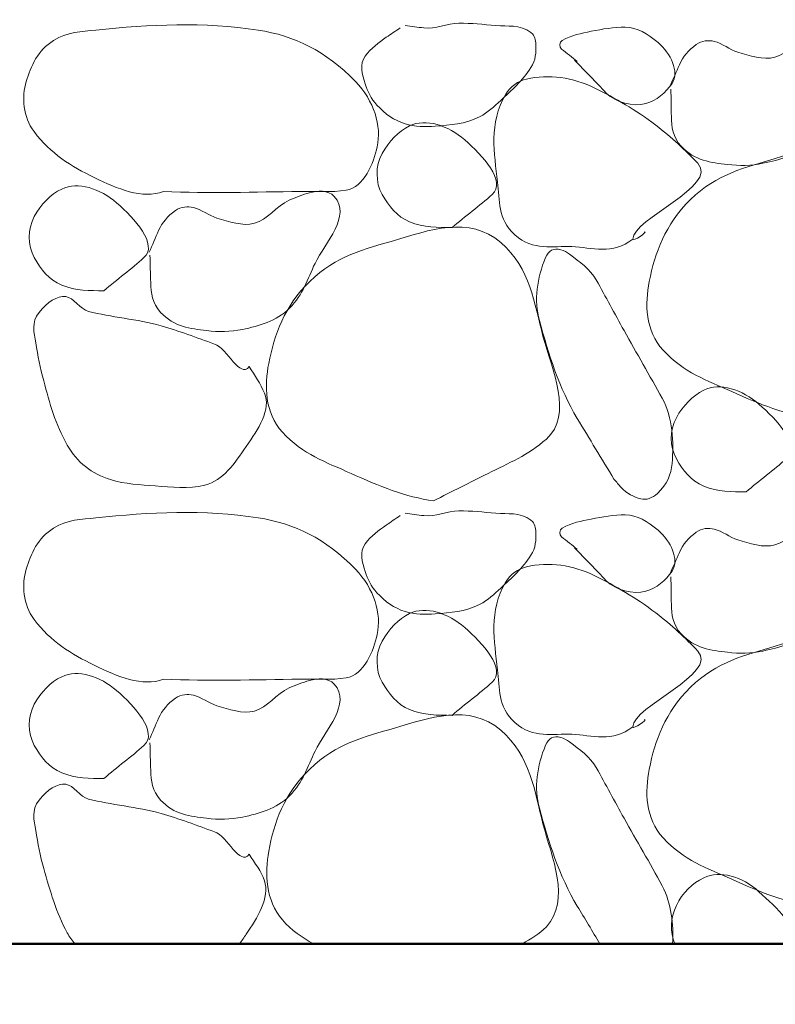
# Model space of a CAD drawing. Extents: x -312 to 328, y -156 to 292.
# Tile 43 of 89: x -122.28 to -117.55, y 219.73 to 225.88. Entities that reach past the tile are written whole.
import ezdxf

# ---------------------------------------------------------------- set-up
doc = ezdxf.new("R2010")
doc.units = 0
doc.header["$MEASUREMENT"] = 0
for name, color, linetype, lineweight in [('Level 1', 253, 'Continuous', 18), ('S-Anno-Patt-Capy', 1, 'Continuous', 18), ('S-Sect-Fngr', 2, 'Continuous', 50)]:
    doc.layers.add(name, color=color, linetype=linetype, lineweight=lineweight)

msp = doc.modelspace()

# ---------------------------------------------------------------- linework, layer by layer
at = {"layer": 'Level 1', "color": 214, "linetype": 'Continuous', "lineweight": 25}
msp.add_3dface([(-311.9741, -156.26001), (328.0259, -156.26001), (328.0259, 291.73999), (-311.9741, 291.73999)], dxfattribs=at)
msp.add_3dface([(-311.9741, -156.26001), (328.0259, -156.26001), (328.0259, 291.73999), (-311.9741, 291.73999)], dxfattribs=at)
msp.add_3dface([(-311.9741, -156.26001), (328.0259, -156.26001), (328.0259, 291.73999), (-311.9741, 291.73999)], dxfattribs=at)
at = {"layer": 'S-Anno-Patt-Capy'}
for points, knots in [([(-121.37697, 224.80612), (-121.50753, 224.75394), (-121.66728, 224.82441), (-121.80597, 224.89162), (-121.95702, 224.96482), (-122.0799, 225.03954), (-122.18547, 225.17962), (-122.2558, 225.27294), (-122.26402, 225.39507), (-122.23497, 225.49312), (-122.20675, 225.58835), (-122.16214, 225.68833), (-122.06397, 225.74962), (-121.97743, 225.80365), (-121.89, 225.80466), (-121.79997, 225.81412), (-121.46357, 225.84946), (-121.12109, 225.86636), (-120.78447, 225.81412), (-120.55671, 225.77877), (-120.36463, 225.68576), (-120.17697, 225.49312), (-120.05947, 225.3725), (-120.01197, 225.21383), (-120.04047, 225.08512), (-120.06256, 224.98537), (-120.12289, 224.83084), (-120.23397, 224.81362), (-120.32946, 224.79882), (-120.42496, 224.80752), (-120.52047, 224.80612), (-120.8059, 224.80194), (-121.09158, 224.79318), (-121.37697, 224.80612)], [0, 0, 0, 0, 0.0806992, 0.0806992, 0.0806992, 0.1685878, 0.1685878, 0.1685878, 0.2271394, 0.2271394, 0.2271394, 0.2840105, 0.2840105, 0.2840105, 0.3341462, 0.3341462, 0.3341462, 0.5214876, 0.5214876, 0.5214876, 0.6482438, 0.6482438, 0.6482438, 0.7276131, 0.7276131, 0.7276131, 0.7891191, 0.7891191, 0.7891191, 0.8419913, 0.8419913, 0.8419913, 1, 1, 1, 1]), ([(-119.89647, 225.82762), (-119.92561, 225.80832), (-119.95449, 225.78869), (-119.98347, 225.76912), (-120.03223, 225.73619), (-120.07778, 225.70012), (-120.11547, 225.65212), (-120.15265, 225.60477), (-120.13477, 225.53236), (-120.11547, 225.47812), (-120.09871, 225.43102), (-120.07947, 225.38675), (-120.04197, 225.34612), (-119.98962, 225.2894), (-119.93597, 225.25047), (-119.86647, 225.22912), (-119.804, 225.20993), (-119.73993, 225.20938), (-119.67747, 225.21412), (-119.58405, 225.22121), (-119.49002, 225.22646), (-119.39997, 225.27262), (-119.347, 225.29977), (-119.31017, 225.33629), (-119.26797, 225.37462), (-119.19734, 225.43877), (-119.13469, 225.49578), (-119.07897, 225.58012), (-119.04932, 225.625), (-119.04632, 225.67778), (-119.04897, 225.72562), (-119.05039, 225.75118), (-119.05347, 225.78025), (-119.07897, 225.79912), (-119.15069, 225.85219), (-119.22371, 225.83574), (-119.29797, 225.84262), (-119.37545, 225.8498), (-119.45349, 225.85777), (-119.53047, 225.85762), (-119.6035, 225.85747), (-119.67639, 225.81825), (-119.74947, 225.82762), (-119.78847, 225.83262), (-119.82747, 225.83762), (-119.86647, 225.84262)], [0, 0, 0, 0, 0.0379899, 0.0379899, 0.0379899, 0.1019069, 0.1019069, 0.1019069, 0.1649582, 0.1649582, 0.1649582, 0.2197054, 0.2197054, 0.2197054, 0.296137, 0.296137, 0.296137, 0.3648391, 0.3648391, 0.3648391, 0.4676052, 0.4676052, 0.4676052, 0.5280538, 0.5280538, 0.5280538, 0.6292249, 0.6292249, 0.6292249, 0.6830579, 0.6830579, 0.6830579, 0.7118248, 0.7118248, 0.7118248, 0.7927328, 0.7927328, 0.7927328, 0.8771576, 0.8771576, 0.8771576, 0.9572564, 0.9572564, 0.9572564, 1, 1, 1, 1]), ([(-118.20447, 225.44512), (-118.20297, 225.38813), (-118.20271, 225.33112), (-118.20147, 225.27412), (-118.20005, 225.20883), (-118.19313, 225.14586), (-118.13997, 225.08812), (-118.05554, 224.99641), (-117.95323, 224.98694), (-117.85047, 224.97412), (-117.77711, 224.96497), (-117.70154, 224.96606), (-117.62847, 224.98162), (-117.5218, 225.00434), (-117.41845, 225.03084), (-117.33297, 225.11512), (-117.24832, 225.19858), (-117.22125, 225.29763), (-117.17397, 225.39412), (-117.1098, 225.52506), (-116.94205, 225.69283), (-117.05247, 225.81262), (-117.09236, 225.85589), (-117.15879, 225.84595), (-117.20847, 225.83362), (-117.25114, 225.82302), (-117.29462, 225.80762), (-117.33597, 225.78862), (-117.41574, 225.75197), (-117.47318, 225.66657), (-117.55347, 225.64462), (-117.62569, 225.62487), (-117.71279, 225.6537), (-117.78597, 225.67612), (-117.83642, 225.69158), (-117.88318, 225.73131), (-117.93297, 225.74362), (-117.96812, 225.75231), (-118.01125, 225.74889), (-118.04547, 225.72412), (-118.09463, 225.68854), (-118.12806, 225.64799), (-118.15047, 225.59812), (-118.17047, 225.55362), (-118.19047, 225.50912), (-118.21047, 225.46462)], [0, 0, 0, 0, 0.050965, 0.050965, 0.050965, 0.1093434, 0.1093434, 0.1093434, 0.2020607, 0.2020607, 0.2020607, 0.2682534, 0.2682534, 0.2682534, 0.3648804, 0.3648804, 0.3648804, 0.4605745, 0.4605745, 0.4605745, 0.5904349, 0.5904349, 0.5904349, 0.6373415, 0.6373415, 0.6373415, 0.6776329, 0.6776329, 0.6776329, 0.7553647, 0.7553647, 0.7553647, 0.8252816, 0.8252816, 0.8252816, 0.8734843, 0.8734843, 0.8734843, 0.9075086, 0.9075086, 0.9075086, 0.9563844, 0.9563844, 0.9563844, 1, 1, 1, 1]), ([(-118.80747, 225.62662), (-118.74097, 225.55812), (-118.67447, 225.48962), (-118.60797, 225.42112), (-118.5485, 225.35986), (-118.44007, 225.33429), (-118.36047, 225.35512), (-118.29632, 225.3719), (-118.23383, 225.42469), (-118.19697, 225.48112), (-118.14886, 225.55477), (-118.20639, 225.6691), (-118.28397, 225.73612), (-118.34928, 225.79254), (-118.41481, 225.83058), (-118.48947, 225.83212), (-118.56008, 225.83357), (-118.63172, 225.82077), (-118.70247, 225.80662), (-118.76521, 225.79407), (-118.82584, 225.78292), (-118.88397, 225.74962), (-118.90053, 225.74013), (-118.90258, 225.70685), (-118.88847, 225.69562), (-118.85566, 225.66949), (-118.82228, 225.64386), (-118.78947, 225.61762)], [0, 0, 0, 0, 0.15649, 0.15649, 0.15649, 0.296446, 0.296446, 0.296446, 0.4092296, 0.4092296, 0.4092296, 0.5564436, 0.5564436, 0.5564436, 0.6803735, 0.6803735, 0.6803735, 0.7975846, 0.7975846, 0.7975846, 0.9015289, 0.9015289, 0.9015289, 0.9311359, 0.9311359, 0.9311359, 1, 1, 1, 1]), ([(-118.44297, 224.50762), (-118.56799, 224.40813), (-118.69778, 224.45521), (-118.82397, 224.46112), (-118.94332, 224.4667), (-119.06357, 224.43077), (-119.17947, 224.53462), (-119.29033, 224.63394), (-119.27393, 224.75119), (-119.28747, 224.86462), (-119.30886, 225.04371), (-119.34341, 225.23298), (-119.23797, 225.41062), (-119.20641, 225.46379), (-119.15858, 225.49559), (-119.10597, 225.50812), (-118.96975, 225.54056), (-118.81293, 225.51788), (-118.68447, 225.45412), (-118.54815, 225.38646), (-118.42592, 225.31702), (-118.29897, 225.22012), (-118.19913, 225.14391), (-118.11222, 225.0622), (-118.03647, 224.98162), (-117.9031, 224.83975), (-118.44137, 224.63418), (-118.44297, 224.50762), (-118.44319, 224.49025), (-118.34309, 224.55373), (-118.37097, 224.55412)], [0, 0, 0, 0, 0.1024323, 0.1024323, 0.1024323, 0.1993114, 0.1993114, 0.1993114, 0.2919752, 0.2919752, 0.2919752, 0.4382842, 0.4382842, 0.4382842, 0.4820789, 0.4820789, 0.4820789, 0.5954844, 0.5954844, 0.5954844, 0.7158329, 0.7158329, 0.7158329, 0.8104831, 0.8104831, 0.8104831, 0.9771264, 0.9771264, 0.9771264, 1, 1, 1, 1]), ([(-119.57247, 224.57962), (-119.66093, 224.58041), (-119.74951, 224.57877), (-119.83797, 224.61562), (-119.91781, 224.64887), (-119.96835, 224.71394), (-120.00897, 224.78662), (-120.05206, 224.8637), (-120.05273, 224.96344), (-120.00897, 225.04312), (-119.96754, 225.11857), (-119.90732, 225.18196), (-119.83797, 225.21562), (-119.73639, 225.26493), (-119.59688, 225.21833), (-119.49297, 225.12862), (-119.3813, 225.03221), (-119.23154, 224.86935), (-119.32197, 224.78662), (-119.39883, 224.71631), (-119.49155, 224.65015), (-119.57247, 224.57962)], [0, 0, 0, 0, 0.129292, 0.129292, 0.129292, 0.2459897, 0.2459897, 0.2459897, 0.3697663, 0.3697663, 0.3697663, 0.4869769, 0.4869769, 0.4869769, 0.6586719, 0.6586719, 0.6586719, 0.8431872, 0.8431872, 0.8431872, 1, 1, 1, 1]), ([(-117.30897, 223.38412), (-117.48172, 223.4065), (-117.65249, 223.4784), (-117.82347, 223.55512), (-117.98134, 223.62595), (-118.12312, 223.67302), (-118.25247, 223.81312), (-118.36557, 223.93562), (-118.3666, 224.10549), (-118.33947, 224.24212), (-118.30388, 224.42135), (-118.24222, 224.59809), (-118.08147, 224.75512), (-117.91677, 224.91601), (-117.73698, 224.95649), (-117.55197, 225.01162), (-117.34345, 225.07375), (-117.08303, 225.16733), (-116.88897, 224.99812), (-116.70097, 224.83419), (-116.67969, 224.62037), (-116.62347, 224.41312), (-116.56713, 224.20541), (-116.43264, 223.92103), (-116.60247, 223.76962), (-116.71403, 223.67016), (-116.84088, 223.61819), (-116.96697, 223.55512), (-117.08097, 223.49809), (-117.19492, 223.44103), (-117.30897, 223.38412)], [0, 0, 0, 0, 0.1004433, 0.1004433, 0.1004433, 0.1931857, 0.1931857, 0.1931857, 0.2742804, 0.2742804, 0.2742804, 0.3806616, 0.3806616, 0.3806616, 0.4896608, 0.4896608, 0.4896608, 0.6125141, 0.6125141, 0.6125141, 0.731531, 0.731531, 0.731531, 0.8508098, 0.8508098, 0.8508098, 0.9291623, 0.9291623, 0.9291623, 1, 1, 1, 1]), ([(-121.74897, 224.18512), (-121.83694, 224.18593), (-121.92501, 224.18441), (-122.01297, 224.22112), (-122.09281, 224.25444), (-122.14334, 224.31945), (-122.18397, 224.39212), (-122.22706, 224.4692), (-122.22774, 224.56893), (-122.18397, 224.64862), (-122.14252, 224.72408), (-122.08231, 224.78751), (-122.01297, 224.82112), (-121.91182, 224.87015), (-121.77294, 224.8235), (-121.66947, 224.73412), (-121.55782, 224.63767), (-121.40835, 224.47491), (-121.49847, 224.39212), (-121.57506, 224.32175), (-121.66816, 224.25571), (-121.74897, 224.18512)], [0, 0, 0, 0, 0.1287575, 0.1287575, 0.1287575, 0.245621, 0.245621, 0.245621, 0.3695735, 0.3695735, 0.3695735, 0.4869507, 0.4869507, 0.4869507, 0.6581869, 0.6581869, 0.6581869, 0.8429644, 0.8429644, 0.8429644, 1, 1, 1, 1]), ([(-121.46097, 224.40712), (-121.45996, 224.35011), (-121.4582, 224.29312), (-121.45647, 224.23612), (-121.45449, 224.17084), (-121.44785, 224.1079), (-121.39497, 224.05012), (-121.31136, 223.95876), (-121.20926, 223.949), (-121.10697, 223.93612), (-121.03312, 223.92682), (-120.95703, 223.92793), (-120.88347, 223.94362), (-120.77681, 223.96636), (-120.67358, 223.99292), (-120.58797, 224.07712), (-120.50318, 224.16051), (-120.47615, 224.25957), (-120.42897, 224.35612), (-120.365, 224.48702), (-120.19948, 224.65405), (-120.30897, 224.77462), (-120.34824, 224.81786), (-120.41438, 224.80978), (-120.46347, 224.79712), (-120.50615, 224.78611), (-120.54963, 224.77003), (-120.59097, 224.75062), (-120.67043, 224.71331), (-120.72814, 224.62834), (-120.80847, 224.60662), (-120.88124, 224.58694), (-120.96865, 224.61706), (-121.04247, 224.63962), (-121.0928, 224.655), (-121.13974, 224.69336), (-121.18947, 224.70562), (-121.22471, 224.7143), (-121.26743, 224.7105), (-121.30197, 224.68612), (-121.35124, 224.65135), (-121.38492, 224.61136), (-121.40697, 224.56162), (-121.42689, 224.51669), (-121.44537, 224.47135), (-121.46547, 224.42662)], [0, 0, 0, 0, 0.0509803, 0.0509803, 0.0509803, 0.109365, 0.109365, 0.109365, 0.2016765, 0.2016765, 0.2016765, 0.2683231, 0.2683231, 0.2683231, 0.3649605, 0.3649605, 0.3649605, 0.4606649, 0.4606649, 0.4606649, 0.5904154, 0.5904154, 0.5904154, 0.6369463, 0.6369463, 0.6369463, 0.677393, 0.677393, 0.677393, 0.7551332, 0.7551332, 0.7551332, 0.8255617, 0.8255617, 0.8255617, 0.8735848, 0.8735848, 0.8735848, 0.9076128, 0.9076128, 0.9076128, 0.9561512, 0.9561512, 0.9561512, 1, 1, 1, 1]), ([(-119.68797, 222.87262), (-119.8612, 222.89474), (-120.03248, 222.96678), (-120.20397, 223.04362), (-120.3619, 223.11438), (-120.50383, 223.16131), (-120.63297, 223.30162), (-120.74582, 223.42423), (-120.7456, 223.59396), (-120.71847, 223.73062), (-120.68289, 223.90981), (-120.62239, 224.08656), (-120.46197, 224.24362), (-120.29741, 224.40473), (-120.11748, 224.44502), (-119.93247, 224.50012), (-119.72347, 224.56237), (-119.46227, 224.65664), (-119.26797, 224.48662), (-119.08034, 224.32244), (-119.05982, 224.10874), (-119.00397, 223.90162), (-118.94795, 223.69384), (-118.81287, 223.40911), (-118.98297, 223.25812), (-119.0947, 223.15893), (-119.22149, 223.10689), (-119.34747, 223.04362), (-119.46097, 222.98662), (-119.57447, 222.92962), (-119.68797, 222.87262)], [0, 0, 0, 0, 0.1007071, 0.1007071, 0.1007071, 0.1934496, 0.1934496, 0.1934496, 0.2744896, 0.2744896, 0.2744896, 0.3807463, 0.3807463, 0.3807463, 0.4897456, 0.4897456, 0.4897456, 0.6128768, 0.6128768, 0.6128768, 0.7317793, 0.7317793, 0.7317793, 0.8510581, 0.8510581, 0.8510581, 0.9294107, 0.9294107, 0.9294107, 1, 1, 1, 1]), ([(-118.55997, 223.00762), (-118.63683, 223.1339), (-118.71309, 223.26035), (-118.78947, 223.38712), (-118.90249, 223.57471), (-118.96998, 223.79165), (-119.02647, 223.99912), (-119.06059, 224.12444), (-119.04187, 224.2639), (-118.98747, 224.39362), (-118.97943, 224.41279), (-118.96692, 224.42988), (-118.94997, 224.43862), (-118.9166, 224.45582), (-118.86923, 224.43697), (-118.83747, 224.41312), (-118.77379, 224.36529), (-118.70876, 224.32002), (-118.67097, 224.25262), (-118.61195, 224.14736), (-118.55543, 224.04124), (-118.49697, 223.93612), (-118.41837, 223.79479), (-118.3371, 223.65515), (-118.25847, 223.51312), (-118.19166, 223.39244), (-118.18476, 223.239), (-118.19697, 223.10512), (-118.2031, 223.03786), (-118.22715, 222.97706), (-118.28847, 222.91912), (-118.32074, 222.88862), (-118.35954, 222.87573), (-118.39197, 222.88462), (-118.43412, 222.89617), (-118.48422, 222.91924), (-118.51497, 222.95512), (-118.52997, 222.97262), (-118.54497, 222.99012), (-118.55997, 223.00762)], [0, 0, 0, 0, 0.1202512, 0.1202512, 0.1202512, 0.2981987, 0.2981987, 0.2981987, 0.4056859, 0.4056859, 0.4056859, 0.4215685, 0.4215685, 0.4215685, 0.4528459, 0.4528459, 0.4528459, 0.5155511, 0.5155511, 0.5155511, 0.6134813, 0.6134813, 0.6134813, 0.7451493, 0.7451493, 0.7451493, 0.8570252, 0.8570252, 0.8570252, 0.9132298, 0.9132298, 0.9132298, 0.942811, 0.942811, 0.942811, 0.9812514, 0.9812514, 0.9812514, 1, 1, 1, 1]), ([(-120.84147, 223.71112), (-120.80531, 223.65759), (-120.76946, 223.60191), (-120.74547, 223.54612), (-120.70107, 223.44283), (-120.78505, 223.31969), (-120.85947, 223.21162), (-120.93412, 223.10321), (-121.00153, 223.00057), (-121.11897, 222.97012), (-121.22135, 222.94357), (-121.32551, 222.95805), (-121.42797, 222.96562), (-121.52186, 222.97255), (-121.61539, 222.97662), (-121.70847, 223.00462), (-121.82212, 223.0388), (-121.91879, 223.1151), (-121.97847, 223.22062), (-122.05235, 223.35124), (-122.08801, 223.48321), (-122.12547, 223.62262), (-122.14666, 223.70147), (-122.16243, 223.78053), (-122.17497, 223.85962), (-122.1849, 223.92223), (-122.20573, 223.98705), (-122.15397, 224.05012), (-122.10165, 224.11386), (-122.04177, 224.15563), (-121.98747, 224.14912), (-121.93977, 224.1434), (-121.89566, 224.06932), (-121.84497, 224.05612), (-121.70739, 224.02028), (-121.53997, 224.00813), (-121.39197, 223.96612), (-121.27872, 223.93397), (-121.16839, 223.89214), (-121.05747, 223.85212), (-120.97651, 223.82291), (-120.89755, 223.63467), (-120.84147, 223.71112)], [0, 0, 0, 0, 0.0461585, 0.0461585, 0.0461585, 0.1316089, 0.1316089, 0.1316089, 0.2173245, 0.2173245, 0.2173245, 0.2920487, 0.2920487, 0.2920487, 0.3605261, 0.3605261, 0.3605261, 0.4441331, 0.4441331, 0.4441331, 0.5476318, 0.5476318, 0.5476318, 0.6061751, 0.6061751, 0.6061751, 0.6525171, 0.6525171, 0.6525171, 0.699356, 0.699356, 0.699356, 0.7405014, 0.7405014, 0.7405014, 0.8521778, 0.8521778, 0.8521778, 0.9376282, 0.9376282, 0.9376282, 1, 1, 1, 1]), ([(-117.73347, 222.92812), (-117.82193, 222.92891), (-117.91051, 222.92727), (-117.99897, 222.96412), (-118.07881, 222.99737), (-118.12935, 223.06244), (-118.16997, 223.13512), (-118.21306, 223.2122), (-118.21373, 223.31194), (-118.16997, 223.39162), (-118.12854, 223.46707), (-118.06832, 223.53046), (-117.99897, 223.56412), (-117.89739, 223.61343), (-117.75788, 223.56683), (-117.65397, 223.47712), (-117.5423, 223.38071), (-117.39254, 223.21785), (-117.48297, 223.13512), (-117.55983, 223.06481), (-117.65255, 222.99865), (-117.73347, 222.92812)], [0, 0, 0, 0, 0.129292, 0.129292, 0.129292, 0.2459897, 0.2459897, 0.2459897, 0.3697663, 0.3697663, 0.3697663, 0.4869769, 0.4869769, 0.4869769, 0.6586719, 0.6586719, 0.6586719, 0.8431872, 0.8431872, 0.8431872, 1, 1, 1, 1]), ([(-121.37697, 221.75812), (-121.50753, 221.70594), (-121.66728, 221.77641), (-121.80597, 221.84362), (-121.95702, 221.91682), (-122.0799, 221.99154), (-122.18547, 222.13162), (-122.2558, 222.22494), (-122.26402, 222.34707), (-122.23497, 222.44512), (-122.20675, 222.54035), (-122.16214, 222.64033), (-122.06397, 222.70162), (-121.97743, 222.75565), (-121.89, 222.75666), (-121.79997, 222.76612), (-121.46357, 222.80146), (-121.12109, 222.81836), (-120.78447, 222.76612), (-120.55671, 222.73077), (-120.36463, 222.63776), (-120.17697, 222.44512), (-120.05947, 222.3245), (-120.01197, 222.16583), (-120.04047, 222.03712), (-120.06256, 221.93737), (-120.12289, 221.78284), (-120.23397, 221.76562), (-120.32946, 221.75082), (-120.42496, 221.75952), (-120.52047, 221.75812), (-120.8059, 221.75394), (-121.09158, 221.74518), (-121.37697, 221.75812)], [0, 0, 0, 0, 0.0806992, 0.0806992, 0.0806992, 0.1685878, 0.1685878, 0.1685878, 0.2271394, 0.2271394, 0.2271394, 0.2840105, 0.2840105, 0.2840105, 0.3341462, 0.3341462, 0.3341462, 0.5214876, 0.5214876, 0.5214876, 0.6482438, 0.6482438, 0.6482438, 0.7276131, 0.7276131, 0.7276131, 0.7891191, 0.7891191, 0.7891191, 0.8419913, 0.8419913, 0.8419913, 1, 1, 1, 1]), ([(-119.89647, 222.77962), (-119.92561, 222.76032), (-119.95449, 222.74069), (-119.98347, 222.72112), (-120.03223, 222.68819), (-120.07778, 222.65212), (-120.11547, 222.60412), (-120.15265, 222.55677), (-120.13477, 222.48436), (-120.11547, 222.43012), (-120.09871, 222.38302), (-120.07947, 222.33875), (-120.04197, 222.29812), (-119.98962, 222.2414), (-119.93597, 222.20247), (-119.86647, 222.18112), (-119.804, 222.16193), (-119.73993, 222.16138), (-119.67747, 222.16612), (-119.58405, 222.17321), (-119.49002, 222.17846), (-119.39997, 222.22462), (-119.347, 222.25177), (-119.31017, 222.28829), (-119.26797, 222.32662), (-119.19734, 222.39077), (-119.13469, 222.44778), (-119.07897, 222.53212), (-119.04932, 222.577), (-119.04632, 222.62978), (-119.04897, 222.67762), (-119.05039, 222.70318), (-119.05347, 222.73225), (-119.07897, 222.75112), (-119.15069, 222.80419), (-119.22371, 222.78774), (-119.29797, 222.79462), (-119.37545, 222.8018), (-119.45349, 222.80977), (-119.53047, 222.80962), (-119.6035, 222.80947), (-119.67639, 222.77025), (-119.74947, 222.77962), (-119.78847, 222.78462), (-119.82747, 222.78962), (-119.86647, 222.79462)], [0, 0, 0, 0, 0.0379899, 0.0379899, 0.0379899, 0.1019069, 0.1019069, 0.1019069, 0.1649582, 0.1649582, 0.1649582, 0.2197054, 0.2197054, 0.2197054, 0.296137, 0.296137, 0.296137, 0.3648391, 0.3648391, 0.3648391, 0.4676052, 0.4676052, 0.4676052, 0.5280538, 0.5280538, 0.5280538, 0.6292249, 0.6292249, 0.6292249, 0.6830579, 0.6830579, 0.6830579, 0.7118248, 0.7118248, 0.7118248, 0.7927328, 0.7927328, 0.7927328, 0.8771576, 0.8771576, 0.8771576, 0.9572564, 0.9572564, 0.9572564, 1, 1, 1, 1]), ([(-118.80747, 222.57862), (-118.74097, 222.51012), (-118.67447, 222.44162), (-118.60797, 222.37312), (-118.5485, 222.31186), (-118.44007, 222.28629), (-118.36047, 222.30712), (-118.29632, 222.3239), (-118.23383, 222.37669), (-118.19697, 222.43312), (-118.14886, 222.50677), (-118.20639, 222.6211), (-118.28397, 222.68812), (-118.34928, 222.74454), (-118.41481, 222.78258), (-118.48947, 222.78412), (-118.56008, 222.78557), (-118.63172, 222.77277), (-118.70247, 222.75862), (-118.76521, 222.74607), (-118.82584, 222.73492), (-118.88397, 222.70162), (-118.90053, 222.69213), (-118.90258, 222.65885), (-118.88847, 222.64762), (-118.85566, 222.62149), (-118.82228, 222.59586), (-118.78947, 222.56962)], [0, 0, 0, 0, 0.15649, 0.15649, 0.15649, 0.296446, 0.296446, 0.296446, 0.4092296, 0.4092296, 0.4092296, 0.5564436, 0.5564436, 0.5564436, 0.6803735, 0.6803735, 0.6803735, 0.7975846, 0.7975846, 0.7975846, 0.9015289, 0.9015289, 0.9015289, 0.9311359, 0.9311359, 0.9311359, 1, 1, 1, 1]), ([(-118.20447, 222.39712), (-118.20297, 222.34013), (-118.20271, 222.28312), (-118.20147, 222.22612), (-118.20005, 222.16083), (-118.19313, 222.09786), (-118.13997, 222.04012), (-118.05554, 221.94841), (-117.95323, 221.93894), (-117.85047, 221.92612), (-117.77711, 221.91697), (-117.70154, 221.91806), (-117.62847, 221.93362), (-117.5218, 221.95634), (-117.41845, 221.98284), (-117.33297, 222.06712), (-117.24832, 222.15058), (-117.22125, 222.24963), (-117.17397, 222.34612), (-117.1098, 222.47706), (-116.94205, 222.64483), (-117.05247, 222.76462), (-117.09236, 222.80789), (-117.15879, 222.79795), (-117.20847, 222.78562), (-117.25114, 222.77502), (-117.29462, 222.75962), (-117.33597, 222.74062), (-117.41574, 222.70397), (-117.47318, 222.61857), (-117.55347, 222.59662), (-117.62569, 222.57687), (-117.71279, 222.6057), (-117.78597, 222.62812), (-117.83642, 222.64358), (-117.88318, 222.68331), (-117.93297, 222.69562), (-117.96812, 222.70431), (-118.01125, 222.70089), (-118.04547, 222.67612), (-118.09463, 222.64054), (-118.12806, 222.59999), (-118.15047, 222.55012), (-118.17047, 222.50562), (-118.19047, 222.46112), (-118.21047, 222.41662)], [0, 0, 0, 0, 0.050965, 0.050965, 0.050965, 0.1093434, 0.1093434, 0.1093434, 0.2020607, 0.2020607, 0.2020607, 0.2682534, 0.2682534, 0.2682534, 0.3648804, 0.3648804, 0.3648804, 0.4605745, 0.4605745, 0.4605745, 0.5904349, 0.5904349, 0.5904349, 0.6373415, 0.6373415, 0.6373415, 0.6776329, 0.6776329, 0.6776329, 0.7553647, 0.7553647, 0.7553647, 0.8252816, 0.8252816, 0.8252816, 0.8734843, 0.8734843, 0.8734843, 0.9075086, 0.9075086, 0.9075086, 0.9563844, 0.9563844, 0.9563844, 1, 1, 1, 1]), ([(-118.44297, 221.45962), (-118.56799, 221.36013), (-118.69778, 221.40721), (-118.82397, 221.41312), (-118.94332, 221.4187), (-119.06357, 221.38277), (-119.17947, 221.48662), (-119.29033, 221.58594), (-119.27393, 221.70319), (-119.28747, 221.81662), (-119.30886, 221.99571), (-119.34341, 222.18498), (-119.23797, 222.36262), (-119.20641, 222.41579), (-119.15858, 222.44759), (-119.10597, 222.46012), (-118.96975, 222.49256), (-118.81293, 222.46988), (-118.68447, 222.40612), (-118.54815, 222.33846), (-118.42592, 222.26902), (-118.29897, 222.17212), (-118.19913, 222.09591), (-118.11222, 222.0142), (-118.03647, 221.93362), (-117.9031, 221.79175), (-118.44137, 221.58618), (-118.44297, 221.45962), (-118.44319, 221.44225), (-118.34309, 221.50573), (-118.37097, 221.50612)], [0, 0, 0, 0, 0.1024323, 0.1024323, 0.1024323, 0.1993114, 0.1993114, 0.1993114, 0.2919752, 0.2919752, 0.2919752, 0.4382842, 0.4382842, 0.4382842, 0.4820789, 0.4820789, 0.4820789, 0.5954844, 0.5954844, 0.5954844, 0.7158329, 0.7158329, 0.7158329, 0.8104831, 0.8104831, 0.8104831, 0.9771264, 0.9771264, 0.9771264, 1, 1, 1, 1]), ([(-119.57247, 221.53162), (-119.66093, 221.53241), (-119.74951, 221.53077), (-119.83797, 221.56762), (-119.91781, 221.60087), (-119.96835, 221.66594), (-120.00897, 221.73862), (-120.05206, 221.8157), (-120.05273, 221.91544), (-120.00897, 221.99512), (-119.96754, 222.07057), (-119.90732, 222.13396), (-119.83797, 222.16762), (-119.73639, 222.21693), (-119.59688, 222.17033), (-119.49297, 222.08062), (-119.3813, 221.98421), (-119.23154, 221.82135), (-119.32197, 221.73862), (-119.39883, 221.66831), (-119.49155, 221.60215), (-119.57247, 221.53162)], [0, 0, 0, 0, 0.129292, 0.129292, 0.129292, 0.2459897, 0.2459897, 0.2459897, 0.3697663, 0.3697663, 0.3697663, 0.4869769, 0.4869769, 0.4869769, 0.6586719, 0.6586719, 0.6586719, 0.8431872, 0.8431872, 0.8431872, 1, 1, 1, 1]), ([(-117.30897, 220.33612), (-117.48172, 220.3585), (-117.65249, 220.4304), (-117.82347, 220.50712), (-117.98134, 220.57795), (-118.12312, 220.62502), (-118.25247, 220.76512), (-118.36557, 220.88762), (-118.3666, 221.05749), (-118.33947, 221.19412), (-118.30388, 221.37335), (-118.24222, 221.55009), (-118.08147, 221.70712), (-117.91677, 221.86801), (-117.73698, 221.90849), (-117.55197, 221.96362), (-117.34345, 222.02575), (-117.08303, 222.11933), (-116.88897, 221.95012), (-116.70097, 221.78619), (-116.67969, 221.57237), (-116.62347, 221.36512), (-116.56713, 221.15741), (-116.43264, 220.87303), (-116.60247, 220.72162), (-116.71403, 220.62216), (-116.84088, 220.57019), (-116.96697, 220.50712), (-117.08097, 220.45009), (-117.19492, 220.39303), (-117.30897, 220.33612)], [0, 0, 0, 0, 0.1004433, 0.1004433, 0.1004433, 0.1931857, 0.1931857, 0.1931857, 0.2742804, 0.2742804, 0.2742804, 0.3806616, 0.3806616, 0.3806616, 0.4896608, 0.4896608, 0.4896608, 0.6125141, 0.6125141, 0.6125141, 0.731531, 0.731531, 0.731531, 0.8508098, 0.8508098, 0.8508098, 0.9291623, 0.9291623, 0.9291623, 1, 1, 1, 1]), ([(-121.74897, 221.13712), (-121.83694, 221.13793), (-121.92501, 221.13641), (-122.01297, 221.17312), (-122.09281, 221.20644), (-122.14334, 221.27145), (-122.18397, 221.34412), (-122.22706, 221.4212), (-122.22774, 221.52093), (-122.18397, 221.60062), (-122.14252, 221.67608), (-122.08231, 221.73951), (-122.01297, 221.77312), (-121.91182, 221.82215), (-121.77294, 221.7755), (-121.66947, 221.68612), (-121.55782, 221.58967), (-121.40835, 221.42691), (-121.49847, 221.34412), (-121.57506, 221.27375), (-121.66816, 221.20771), (-121.74897, 221.13712)], [0, 0, 0, 0, 0.1287575, 0.1287575, 0.1287575, 0.245621, 0.245621, 0.245621, 0.3695735, 0.3695735, 0.3695735, 0.4869507, 0.4869507, 0.4869507, 0.6581869, 0.6581869, 0.6581869, 0.8429644, 0.8429644, 0.8429644, 1, 1, 1, 1]), ([(-121.46097, 221.35912), (-121.45996, 221.30211), (-121.4582, 221.24512), (-121.45647, 221.18812), (-121.45449, 221.12284), (-121.44785, 221.0599), (-121.39497, 221.00212), (-121.31136, 220.91076), (-121.20926, 220.901), (-121.10697, 220.88812), (-121.03312, 220.87882), (-120.95703, 220.87993), (-120.88347, 220.89562), (-120.77681, 220.91836), (-120.67358, 220.94492), (-120.58797, 221.02912), (-120.50318, 221.11251), (-120.47615, 221.21157), (-120.42897, 221.30812), (-120.365, 221.43902), (-120.19948, 221.60605), (-120.30897, 221.72662), (-120.34824, 221.76986), (-120.41438, 221.76178), (-120.46347, 221.74912), (-120.50615, 221.73811), (-120.54963, 221.72203), (-120.59097, 221.70262), (-120.67043, 221.66531), (-120.72814, 221.58034), (-120.80847, 221.55862), (-120.88124, 221.53894), (-120.96865, 221.56906), (-121.04247, 221.59162), (-121.0928, 221.607), (-121.13974, 221.64536), (-121.18947, 221.65762), (-121.22471, 221.6663), (-121.26743, 221.6625), (-121.30197, 221.63812), (-121.35124, 221.60335), (-121.38492, 221.56336), (-121.40697, 221.51362), (-121.42689, 221.46869), (-121.44537, 221.42335), (-121.46547, 221.37862)], [0, 0, 0, 0, 0.0509803, 0.0509803, 0.0509803, 0.109365, 0.109365, 0.109365, 0.2016765, 0.2016765, 0.2016765, 0.2683231, 0.2683231, 0.2683231, 0.3649605, 0.3649605, 0.3649605, 0.4606649, 0.4606649, 0.4606649, 0.5904154, 0.5904154, 0.5904154, 0.6369463, 0.6369463, 0.6369463, 0.677393, 0.677393, 0.677393, 0.7551332, 0.7551332, 0.7551332, 0.8255617, 0.8255617, 0.8255617, 0.8735848, 0.8735848, 0.8735848, 0.9076128, 0.9076128, 0.9076128, 0.9561512, 0.9561512, 0.9561512, 1, 1, 1, 1]), ([(-120.43935, 220.10399), (-120.51084, 220.14367), (-120.57424, 220.18544), (-120.63297, 220.25362), (-120.73797, 220.3755), (-120.74322, 220.54523), (-120.71847, 220.68262), (-120.68602, 220.86276), (-120.62239, 221.03856), (-120.46197, 221.19562), (-120.29741, 221.35673), (-120.11748, 221.39702), (-119.93247, 221.45212), (-119.72347, 221.51437), (-119.46227, 221.60864), (-119.26797, 221.43862), (-119.08034, 221.27444), (-119.05883, 221.06138), (-119.00397, 220.85362), (-118.94894, 220.6452), (-118.82946, 220.37745), (-118.98297, 220.21012), (-119.0269, 220.16223), (-119.0803, 220.13486), (-119.1336, 220.10399)], [0, 0, 0, 0, 0.0615043, 0.0615043, 0.0615043, 0.171452, 0.171452, 0.171452, 0.3156114, 0.3156114, 0.3156114, 0.4634918, 0.4634918, 0.4634918, 0.6305452, 0.6305452, 0.6305452, 0.7918613, 0.7918613, 0.7918613, 0.953688, 0.953688, 0.953688, 1, 1, 1, 1]), ([(-118.6476, 220.10399), (-118.69498, 220.18231), (-118.74221, 220.26067), (-118.78947, 220.33912), (-118.90241, 220.5266), (-118.96989, 220.74367), (-119.02647, 220.95112), (-119.06065, 221.07643), (-119.04187, 221.2159), (-118.98747, 221.34562), (-118.97943, 221.36479), (-118.96692, 221.38188), (-118.94997, 221.39062), (-118.9166, 221.40782), (-118.86923, 221.38897), (-118.83747, 221.36512), (-118.77379, 221.31729), (-118.70876, 221.27202), (-118.67097, 221.20462), (-118.61195, 221.09936), (-118.55546, 220.99323), (-118.49697, 220.88812), (-118.41833, 220.74679), (-118.33607, 220.61118), (-118.25847, 220.46512), (-118.19984, 220.35476), (-118.18789, 220.22601), (-118.1936, 220.10399)], [0, 0, 0, 0, 0.0932091, 0.0932091, 0.0932091, 0.3159661, 0.3159661, 0.3159661, 0.45052, 0.45052, 0.45052, 0.4704021, 0.4704021, 0.4704021, 0.5095555, 0.5095555, 0.5095555, 0.5880507, 0.5880507, 0.5880507, 0.7106411, 0.7106411, 0.7106411, 0.8754648, 0.8754648, 0.8754648, 1, 1, 1, 1]), ([(-121.9311, 220.10399), (-121.94877, 220.12549), (-121.9648, 220.14788), (-121.97847, 220.17262), (-122.04864, 220.29961), (-122.08474, 220.43561), (-122.12547, 220.57462), (-122.14851, 220.65325), (-122.16243, 220.73253), (-122.17497, 220.81162), (-122.1849, 220.87423), (-122.20573, 220.93905), (-122.15397, 221.00212), (-122.10165, 221.06586), (-122.04177, 221.10763), (-121.98747, 221.10112), (-121.93977, 221.0954), (-121.89566, 221.02132), (-121.84497, 221.00812), (-121.70739, 220.97228), (-121.53997, 220.96013), (-121.39197, 220.91812), (-121.27872, 220.88597), (-121.16839, 220.84414), (-121.05747, 220.80412), (-120.97651, 220.77491), (-120.89755, 220.58667), (-120.84147, 220.66312)], [0, 0, 0, 0, 0.0350043, 0.0350043, 0.0350043, 0.2146801, 0.2146801, 0.2146801, 0.3163124, 0.3163124, 0.3163124, 0.396763, 0.396763, 0.396763, 0.4780763, 0.4780763, 0.4780763, 0.5495053, 0.5495053, 0.5495053, 0.7433777, 0.7433777, 0.7433777, 0.8917213, 0.8917213, 0.8917213, 1, 1, 1, 1]), ([(-120.84147, 220.66312), (-120.80531, 220.60959), (-120.76542, 220.55456), (-120.74547, 220.49812), (-120.70855, 220.39364), (-120.79265, 220.26152), (-120.85947, 220.16362), (-120.87319, 220.14351), (-120.88683, 220.12371), (-120.90085, 220.10399)], [0, 0, 0, 0, 0.3094618, 0.3094618, 0.3094618, 0.8823492, 0.8823492, 0.8823492, 1, 1, 1, 1]), ([(-118.1786, 220.10399), (-118.21268, 220.17598), (-118.2072, 220.26599), (-118.16997, 220.34362), (-118.13225, 220.42225), (-118.06855, 220.48309), (-117.99897, 220.51612), (-117.89705, 220.56449), (-117.75822, 220.52574), (-117.65397, 220.42912), (-117.5443, 220.32746), (-117.3917, 220.20119), (-117.46847, 220.10399)], [0, 0, 0, 0, 0.1977086, 0.1977086, 0.1977086, 0.3979844, 0.3979844, 0.3979844, 0.6913566, 0.6913566, 0.6913566, 1, 1, 1, 1])]:
    msp.add_open_spline(points, degree=3, knots=knots, dxfattribs=at)
at = {"layer": 'S-Sect-Fngr'}
msp.add_line((-160.83135, 220.10399), (-112.83135, 220.10399), dxfattribs=at)

doc.saveas('drawing.dxf')
